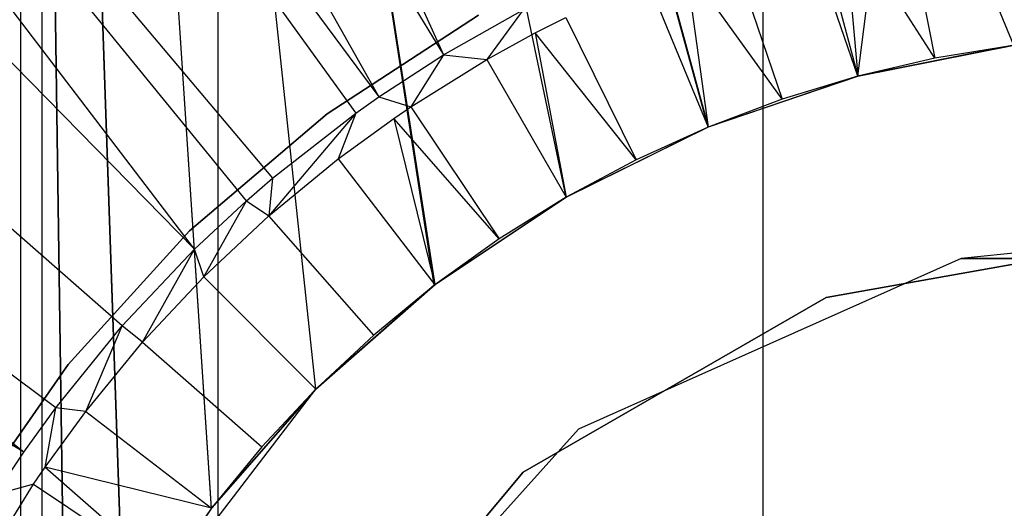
# Model space of a CAD drawing. Extents: x 0.1 to 20.1, y -10 to 10.
# Tile 58 of 127: x 9.814 to 10.059, y 0.183 to 0.304. Entities that reach past the tile are written whole.
import ezdxf

# ---------------------------------------------------------------- set-up
doc = ezdxf.new("R2010")
doc.units = 0
doc.header["$LTSCALE"] = 2.54
doc.layers.get('0').update_dxf_attribs({"linetype": 'CONTINUOUS'})

# ---------------------------------------------------------------- blocks, each defined once
blk = doc.blocks.new('DROPS_COLOR_E_STL')
at = {"color": 0}
for p, q in [((9.86194, 0.18256, 26.48521), (9.81464, 0.9, 26.48211)), ((9.81464, 0.9, 26.48211), (9.84019, 0.15, 26.48386)), ((9.88787, 0.21213, 26.48667), (9.81464, 0.9, 26.48211)), ((9.86194, 0.18256, 26.48521), (9.81464, 0.9, 26.48211)), ((9.88787, 0.21213, 26.48667), (9.81464, 0.9, 26.48211)), ((9.91745, 0.23807, 26.48813), (9.81464, 0.9, 26.48211)), ((9.91745, 0.23807, 26.48813), (9.81464, 0.9, 26.48211)), ((9.95, 0.25981, 26.48949), (9.81464, 0.9, 26.48211)), ((9.98533, 0.27722, 26.49066), (9.81464, 0.9, 26.48211)), ((9.95, 0.25981, 26.48949), (9.81464, 0.9, 26.48211)), ((9.98533, 0.27722, 26.49066), (9.81464, 0.9, 26.48211)), ((10.02235, 0.28978, 26.49155), (9.81464, 0.9, 26.48211)), ((10.02235, 0.28978, 26.49155), (9.81464, 0.9, 26.48211)), ((9.81464, 0.09258, 26.48211), (9.81464, 0.9, 26.48211)), ((9.81464, 0.09258, 26.48211), (9.81464, 0.9, 26.48211)), ((9.82587, 0.12188, 26.4829), (9.81464, 0.9, 26.48211)), ((9.82587, 0.12188, 26.4829), (9.81464, 0.9, 26.48211)), ((9.81464, 0.9, 26.48211), (9.84019, 0.15, 26.48386)), ((10.02235, 0.28978, 18.49306), (9.81464, 0.9, 18.50249)), ((9.81464, 0.9, 18.50249), (10.06099, 0.29745, 18.49249)), ((9.81464, 0.9, 18.50249), (10.06099, 0.29745, 18.49249)), ((9.98518, 0.27716, 18.49395), (9.81464, 0.9, 18.50249)), ((10.02235, 0.28978, 18.49306), (9.81464, 0.9, 18.50249)), ((9.98518, 0.27716, 18.49395), (9.81464, 0.9, 18.50249)), ((9.95, 0.25981, 18.49511), (9.81464, 0.9, 18.50249)), ((9.95, 0.25981, 18.49511), (9.81464, 0.9, 18.50249)), ((9.91724, 0.23791, 18.49648), (9.81464, 0.9, 18.50249)), ((9.88787, 0.21213, 18.49793), (9.81464, 0.9, 18.50249)), ((9.91724, 0.23791, 18.49648), (9.81464, 0.9, 18.50249)), ((9.88787, 0.21213, 18.49793), (9.81464, 0.9, 18.50249)), ((9.86196, 0.18259, 18.49939), (9.81464, 0.9, 18.50249)), ((9.86196, 0.18259, 18.49939), (9.81464, 0.9, 18.50249)), ((9.84019, 0.15, 18.50075), (9.81464, 0.9, 18.50249)), ((9.82596, 0.12208, 18.5017), (9.81464, 0.9, 18.50249)), ((9.84019, 0.15, 18.50075), (9.81464, 0.9, 18.50249)), ((9.82596, 0.12208, 18.5017), (9.81464, 0.9, 18.50249)), ((10.02235, 0.28978, 26.49155), (10.1, 0.9, 26.4923)), ((10.02235, 0.28978, 26.49155), (10.1, 0.9, 26.4923)), ((9.86364, 0.0062, 33.10671), (9.86364, 0.8062, 33.10671)), ((9.86364, 0.0062, 33.10671), (9.86364, 0.8062, 33.10671)), ((9.86364, 0.0062, 46.03085), (9.86364, 0.8062, 46.03085)), ((9.86364, 0.0062, 46.03085), (9.86364, 0.8062, 46.03085)), ((9.69673, 0.78778, 14.69615), (9.91955, 0.29509, 15.46608)), ((9.69673, 0.78778, 14.69615), (9.91955, 0.29509, 15.46608)), ((9.6383, 0.75502, 14.69615), (9.91955, 0.29509, 15.46608)), ((9.6383, 0.75502, 14.69615), (9.91955, 0.29509, 15.46608)), ((9.6383, 0.75502, 14.69615), (9.90351, 0.28466, 15.46608)), ((9.6383, 0.75502, 14.69615), (9.90351, 0.28466, 15.46608)), ((9.58252, 0.71794, 14.69615), (9.90351, 0.28466, 15.46608)), ((9.58252, 0.71794, 14.69615), (9.90351, 0.28466, 15.46608)), ((9.58252, 0.71794, 14.69615), (9.89775, 0.2806, 15.46608)), ((9.58252, 0.71794, 14.69615), (9.89775, 0.2806, 15.46608)), ((9.52971, 0.67675, 14.69615), (9.87711, 0.2645, 15.46608)), ((9.85775, 0.24688, 15.46608), (9.52971, 0.67675, 14.69615)), ((9.85775, 0.24688, 15.46608), (9.52971, 0.67675, 14.69615)), ((9.87063, 0.2589, 15.46608), (9.52971, 0.67675, 14.69615)), ((9.87063, 0.2589, 15.46608), (9.52971, 0.67675, 14.69615)), ((9.52971, 0.67675, 14.69615), (9.87711, 0.2645, 15.46608)), ((9.85775, 0.24688, 15.46608), (9.48016, 0.63168, 14.69615)), ((9.85775, 0.24688, 15.46608), (9.48016, 0.63168, 14.69615)), ((9.83977, 0.22785, 15.46608), (9.43416, 0.583, 14.69615)), ((9.83977, 0.22785, 15.46608), (9.43416, 0.583, 14.69615)), ((9.82328, 0.20752, 15.46608), (9.39198, 0.53097, 14.69615)), ((9.81534, 0.19649, 15.46608), (9.39198, 0.53097, 14.69615)), ((9.81534, 0.19649, 15.46608), (9.39198, 0.53097, 14.69615)), ((9.82328, 0.20752, 15.46608), (9.39198, 0.53097, 14.69615)), ((9.81534, 0.19649, 15.46608), (9.35385, 0.4759, 14.69615)), ((9.81534, 0.19649, 15.46608), (9.35385, 0.4759, 14.69615)), ((9.81991, 0.0062, 46.83633), (9.81991, 0.4062, 46.83633)), ((9.81991, 0.0062, 46.83633), (9.81991, 0.4062, 46.83633)), ((9.81991, 0.0062, 32.30122), (9.81991, 0.4062, 32.30122)), ((9.81991, 0.0062, 32.30122), (9.81991, 0.4062, 32.30122)), ((9.99889, 0.0062, 47.06048), (9.99889, 0.4062, 47.06048)), ((9.99889, 0.0062, 47.06048), (9.99889, 0.4062, 47.06048)), ((9.99889, 0.0062, 32.07708), (9.99889, 0.4062, 32.07708)), ((9.99889, 0.0062, 32.07708), (9.99889, 0.4062, 32.07708)), ((10.03379, 0.33287, 15.46723), (10.04147, 0.29424, 15.43964)), ((10.03379, 0.33287, 15.46723), (10.04147, 0.29424, 15.43964)), ((10.01216, 0.32783, 15.46723), (10.02235, 0.28978, 15.43964)), ((10.01216, 0.32783, 15.46723), (10.02235, 0.28978, 15.43964)), ((10.04147, 0.29424, 15.43964), (10.01878, 0.32953, 15.46723)), ((10.01878, 0.32953, 15.46723), (10.02235, 0.28978, 15.43964)), ((10.01878, 0.32953, 15.46723), (10.02235, 0.28978, 15.43964)), ((10.04147, 0.29424, 15.43964), (10.01878, 0.32953, 15.46723)), ((9.99091, 0.32138, 15.46723), (10.00357, 0.28408, 15.43964)), ((9.99091, 0.32138, 15.46723), (10.00357, 0.28408, 15.43964)), ((10.00357, 0.28408, 15.43964), (9.97965, 0.31734, 15.46723)), ((9.97965, 0.31734, 15.46723), (9.98519, 0.27716, 15.43964)), ((9.97965, 0.31734, 15.46723), (9.98519, 0.27716, 15.43964)), ((10.00357, 0.28408, 15.43964), (9.97965, 0.31734, 15.46723)), ((9.97012, 0.31356, 15.46723), (9.98519, 0.27716, 15.43964)), ((9.97012, 0.31356, 15.46723), (9.98519, 0.27716, 15.43964)), ((9.91955, 0.29509, 15.46608), (9.93926, 0.30627, 15.46608)), ((9.91955, 0.29509, 15.46608), (9.93926, 0.30627, 15.46608)), ((9.93926, 0.30627, 15.46608), (9.9303, 0.29392, 15.46723)), ((9.89066, 0.28049, 29.5168), (9.92825, 0.30496, 29.5168)), ((9.92825, 0.30496, 26.5168), (9.89066, 0.28049, 26.5168)), ((9.92825, 0.30496, 26.5168), (9.89066, 0.28049, 26.5168)), ((9.89066, 0.28049, 29.5168), (9.92825, 0.30496, 29.5168)), ((9.89066, 0.28049, 18.47915), (9.92825, 0.30496, 18.47915)), ((9.92825, 0.30496, 15.47915), (9.89066, 0.28049, 15.47915)), ((9.92825, 0.30496, 15.47915), (9.89066, 0.28049, 15.47915)), ((9.89066, 0.28049, 18.47915), (9.92825, 0.30496, 18.47915)), ((9.94228, 0.30052, 15.46723), (9.94989, 0.30439, 15.46723)), ((9.94989, 0.30439, 15.46723), (9.96731, 0.26906, 15.43964)), ((9.94989, 0.30439, 15.46723), (9.96731, 0.26906, 15.43964)), ((9.9303, 0.29392, 15.46723), (9.94228, 0.30052, 15.46723)), ((9.96731, 0.26906, 15.43964), (9.94228, 0.30052, 15.46723)), ((9.94228, 0.30052, 15.46723), (9.95, 0.25981, 15.43964)), ((9.94228, 0.30052, 15.46723), (9.95, 0.25981, 15.43964)), ((9.96731, 0.26906, 15.43964), (9.94228, 0.30052, 15.46723)), ((10.06099, 0.29745, 18.49249), (10.02235, 0.28978, 18.49306)), ((10.06099, 0.29745, 18.49249), (10.02235, 0.28978, 18.49306)), ((10.06084, 0.29743, 14.06615), (10.02235, 0.28978, 14.06615)), ((10.06084, 0.29743, 14.06615), (10.02235, 0.28978, 14.06615)), ((10.02235, 0.28978, 26.49155), (10.06076, 0.29742, 26.49211)), ((10.02235, 0.28978, 26.49155), (10.06076, 0.29742, 26.49211)), ((10.06084, 0.29743, 14.06615), (10.04147, 0.29424, 15.43964)), ((10.06084, 0.29743, 15.43964), (10.04147, 0.29424, 15.43964)), ((10.06084, 0.29743, 14.06615), (10.04147, 0.29424, 15.43964)), ((10.06084, 0.29743, 15.43964), (10.04147, 0.29424, 15.43964)), ((9.90351, 0.28466, 15.46608), (9.91955, 0.29509, 15.46608)), ((9.90351, 0.28466, 15.46608), (9.91955, 0.29509, 15.46608)), ((9.91955, 0.29509, 15.46608), (9.91144, 0.28219, 15.46723)), ((9.91955, 0.29509, 15.46608), (9.91144, 0.28219, 15.46723)), ((9.91144, 0.28219, 15.46723), (9.9303, 0.29392, 15.46723)), ((9.91144, 0.28219, 15.46723), (9.9303, 0.29392, 15.46723)), ((9.91955, 0.29509, 15.46608), (9.9303, 0.29392, 15.46723)), ((9.91955, 0.29509, 15.46608), (9.9303, 0.29392, 15.46723)), ((9.9303, 0.29392, 15.46723), (9.95, 0.25981, 15.43964)), ((9.9303, 0.29392, 15.46723), (9.95, 0.25981, 15.43964)), ((10.04147, 0.29424, 15.43964), (10.02235, 0.28978, 14.06615)), ((10.04147, 0.29424, 15.43964), (10.02235, 0.28978, 14.06615)), ((10.04147, 0.29424, 15.43964), (10.02235, 0.28978, 15.43964)), ((10.04147, 0.29424, 15.43964), (10.02235, 0.28978, 15.43964)), ((10.02235, 0.28978, 18.49306), (9.98518, 0.27716, 18.49395)), ((10.02235, 0.28978, 18.49306), (9.98518, 0.27716, 18.49395)), ((10.02235, 0.28978, 14.06615), (9.98519, 0.27716, 14.06615)), ((10.02235, 0.28978, 14.06615), (9.98519, 0.27716, 14.06615)), ((9.98533, 0.27722, 26.49066), (10.02235, 0.28978, 26.49155)), ((9.98533, 0.27722, 26.49066), (10.02235, 0.28978, 26.49155)), ((10.02235, 0.28978, 14.06615), (10.00357, 0.28408, 15.43964)), ((10.02235, 0.28978, 15.43964), (10.00357, 0.28408, 15.43964)), ((10.02235, 0.28978, 14.06615), (10.00357, 0.28408, 15.43964)), ((10.02235, 0.28978, 15.43964), (10.00357, 0.28408, 15.43964)), ((10.02235, 0.28978, 15.43964), (10.02235, 0.28978, 14.06615)), ((10.02235, 0.28978, 15.43964), (10.02235, 0.28978, 14.06615)), ((10.02235, 0.28978, 18.49306), (10.02235, 0.28978, 26.49155)), ((10.02235, 0.28978, 18.49306), (10.02235, 0.28978, 26.49155)), ((9.89775, 0.2806, 15.46608), (9.90351, 0.28466, 15.46608)), ((9.90351, 0.28466, 15.46608), (9.91144, 0.28219, 15.46723)), ((10.00357, 0.28408, 15.43964), (9.98519, 0.27716, 14.06615)), ((10.00357, 0.28408, 15.43964), (9.98519, 0.27716, 14.06615)), ((10.00357, 0.28408, 15.43964), (9.98519, 0.27716, 15.43964)), ((10.00357, 0.28408, 15.43964), (9.98519, 0.27716, 15.43964)), ((9.9072, 0.27931, 15.46723), (9.91144, 0.28219, 15.46723)), ((9.91144, 0.28219, 15.46723), (9.93333, 0.24944, 15.43964)), ((9.91144, 0.28219, 15.46723), (9.93333, 0.24944, 15.43964)), ((9.85651, 0.25142, 29.5168), (9.89066, 0.28049, 29.5168)), ((9.89066, 0.28049, 26.5168), (9.85651, 0.25142, 26.5168)), ((9.89066, 0.28049, 26.5168), (9.85651, 0.25142, 26.5168)), ((9.85651, 0.25142, 29.5168), (9.89066, 0.28049, 29.5168)), ((9.85651, 0.25142, 18.47915), (9.89066, 0.28049, 18.47915)), ((9.89066, 0.28049, 15.47915), (9.85651, 0.25142, 15.47915)), ((9.89066, 0.28049, 15.47915), (9.85651, 0.25142, 15.47915)), ((9.85651, 0.25142, 18.47915), (9.89066, 0.28049, 18.47915)), ((9.89775, 0.2806, 15.46608), (9.87622, 0.25517, 15.46723)), ((9.89775, 0.2806, 15.46608), (9.87622, 0.25517, 15.46723)), ((9.87711, 0.2645, 15.46608), (9.89775, 0.2806, 15.46608)), ((9.87711, 0.2645, 15.46608), (9.89775, 0.2806, 15.46608)), ((9.89066, 0.28049, 26.5168), (9.89066, 0.28049, 29.5168)), ((9.89066, 0.28049, 26.5168), (9.89066, 0.28049, 29.5168)), ((9.89066, 0.28049, 15.47915), (9.89066, 0.28049, 18.47915)), ((9.89066, 0.28049, 15.47915), (9.89066, 0.28049, 18.47915)), ((9.89775, 0.2806, 15.46608), (9.89339, 0.26926, 15.46723)), ((9.89339, 0.26926, 15.46723), (9.9072, 0.27931, 15.46723)), ((9.93333, 0.24944, 15.43964), (9.9072, 0.27931, 15.46723)), ((9.9072, 0.27931, 15.46723), (9.91737, 0.23801, 15.43964)), ((9.9072, 0.27931, 15.46723), (9.91737, 0.23801, 15.43964)), ((9.93333, 0.24944, 15.43964), (9.9072, 0.27931, 15.46723)), ((9.95, 0.25981, 26.48949), (9.98533, 0.27722, 26.49066)), ((9.95, 0.25981, 26.48949), (9.98533, 0.27722, 26.49066)), ((9.98519, 0.27716, 14.06615), (9.95, 0.25981, 14.06615)), ((9.98519, 0.27716, 14.06615), (9.95, 0.25981, 14.06615)), ((9.98518, 0.27716, 18.49395), (9.95, 0.25981, 18.49511)), ((9.98518, 0.27716, 18.49395), (9.95, 0.25981, 18.49511)), ((9.98519, 0.27716, 14.06615), (9.96731, 0.26906, 15.43964)), ((9.98519, 0.27716, 15.43964), (9.96731, 0.26906, 15.43964)), ((9.98519, 0.27716, 14.06615), (9.96731, 0.26906, 15.43964)), ((9.98519, 0.27716, 15.43964), (9.96731, 0.26906, 15.43964)), ((9.98518, 0.27716, 18.49395), (9.98533, 0.27722, 26.49066)), ((9.98518, 0.27716, 18.49395), (9.98533, 0.27722, 26.49066)), ((9.98519, 0.27716, 15.43964), (9.98519, 0.27716, 14.06615)), ((9.98519, 0.27716, 15.43964), (9.98519, 0.27716, 14.06615)), ((9.87622, 0.25517, 15.46723), (9.89339, 0.26926, 15.46723)), ((9.87622, 0.25517, 15.46723), (9.89339, 0.26926, 15.46723)), ((9.89339, 0.26926, 15.46723), (9.91737, 0.23801, 15.43964)), ((9.89339, 0.26926, 15.46723), (9.91737, 0.23801, 15.43964)), ((9.96731, 0.26906, 15.43964), (9.95, 0.25981, 14.06615)), ((9.96731, 0.26906, 15.43964), (9.95, 0.25981, 14.06615)), ((9.96731, 0.26906, 15.43964), (9.95, 0.25981, 15.43964)), ((9.96731, 0.26906, 15.43964), (9.95, 0.25981, 15.43964)), ((9.87063, 0.2589, 15.46608), (9.87711, 0.2645, 15.46608)), ((9.87711, 0.2645, 15.46608), (9.87622, 0.25517, 15.46723)), ((9.95, 0.25981, 18.49511), (9.91724, 0.23791, 18.49648)), ((9.95, 0.25981, 18.49511), (9.91724, 0.23791, 18.49648)), ((9.95, 0.25981, 14.06615), (9.91737, 0.23801, 14.06615)), ((9.95, 0.25981, 14.06615), (9.91737, 0.23801, 14.06615)), ((9.91745, 0.23807, 26.48813), (9.95, 0.25981, 26.48949)), ((9.91745, 0.23807, 26.48813), (9.95, 0.25981, 26.48949)), ((9.95, 0.25981, 14.06615), (9.93333, 0.24944, 15.43964)), ((9.95, 0.25981, 15.43964), (9.93333, 0.24944, 15.43964)), ((9.95, 0.25981, 14.06615), (9.93333, 0.24944, 15.43964)), ((9.95, 0.25981, 15.43964), (9.93333, 0.24944, 15.43964)), ((9.95, 0.25981, 15.43964), (9.95, 0.25981, 14.06615)), ((9.95, 0.25981, 15.43964), (9.95, 0.25981, 14.06615)), ((9.95, 0.25981, 18.49511), (9.95, 0.25981, 26.48949)), ((9.95, 0.25981, 18.49511), (9.95, 0.25981, 26.48949)), ((9.85775, 0.24688, 15.46608), (9.87063, 0.2589, 15.46608)), ((9.85775, 0.24688, 15.46608), (9.87063, 0.2589, 15.46608)), ((9.86001, 0.23999, 15.46723), (9.87063, 0.2589, 15.46608)), ((9.86001, 0.23999, 15.46723), (9.87063, 0.2589, 15.46608)), ((9.87063, 0.2589, 15.46608), (9.87622, 0.25517, 15.46723)), ((9.86001, 0.23999, 15.46723), (9.87622, 0.25517, 15.46723)), ((9.86001, 0.23999, 15.46723), (9.87622, 0.25517, 15.46723)), ((9.9022, 0.22555, 15.43964), (9.87622, 0.25517, 15.46723)), ((9.9022, 0.22555, 15.43964), (9.87622, 0.25517, 15.46723)), ((9.82636, 0.21822, 29.5168), (9.85651, 0.25142, 29.5168)), ((9.85651, 0.25142, 26.5168), (9.82636, 0.21822, 26.5168)), ((9.85651, 0.25142, 26.5168), (9.82636, 0.21822, 26.5168)), ((9.82636, 0.21822, 29.5168), (9.85651, 0.25142, 29.5168)), ((9.82636, 0.21822, 18.47915), (9.85651, 0.25142, 18.47915)), ((9.85651, 0.25142, 15.47915), (9.82636, 0.21822, 15.47915)), ((9.85651, 0.25142, 15.47915), (9.82636, 0.21822, 15.47915)), ((9.82636, 0.21822, 18.47915), (9.85651, 0.25142, 18.47915)), ((9.85651, 0.25142, 26.5168), (9.85651, 0.25142, 29.5168)), ((9.85651, 0.25142, 26.5168), (9.85651, 0.25142, 29.5168)), ((9.85651, 0.25142, 15.47915), (9.85651, 0.25142, 18.47915)), ((9.85651, 0.25142, 15.47915), (9.85651, 0.25142, 18.47915)), ((9.93333, 0.24944, 15.43964), (9.91737, 0.23801, 14.06615)), ((9.93333, 0.24944, 15.43964), (9.91737, 0.23801, 14.06615)), ((9.93333, 0.24944, 15.43964), (9.91737, 0.23801, 15.43964)), ((9.93333, 0.24944, 15.43964), (9.91737, 0.23801, 15.43964)), ((10.1, 0.25, 14.14962), (10.01449, 0.23492, 14.14962)), ((10.01449, 0.23492, 31.41992), (10.1, 0.25, 31.41992)), ((10.1, 0.25, 14.14962), (10.01449, 0.23492, 14.14962)), ((10.01449, 0.23492, 31.41992), (10.1, 0.25, 31.41992)), ((10.1, 0.25, 47.60336), (10.04802, 0.24454, 165.94962)), ((10.1, 0.25, 47.60336), (10.04802, 0.24454, 47.60336)), ((10.1, 0.25, 47.60336), (10.04802, 0.24454, 165.94962)), ((10.1, 0.25, 47.60336), (10.04802, 0.24454, 47.60336)), ((9.83977, 0.22785, 15.46608), (9.85775, 0.24688, 15.46608)), ((9.83977, 0.22785, 15.46608), (9.85775, 0.24688, 15.46608)), ((9.84483, 0.22378, 15.46723), (9.85775, 0.24688, 15.46608)), ((9.84483, 0.22378, 15.46723), (9.85775, 0.24688, 15.46608)), ((9.86001, 0.23999, 15.46723), (9.85775, 0.24688, 15.46608)), ((9.86001, 0.23999, 15.46723), (9.85775, 0.24688, 15.46608)), ((10.04802, 0.24454, 165.94962), (9.95305, 0.20225, 165.94962)), ((10.04802, 0.24454, 47.60336), (9.95305, 0.20225, 47.60336)), ((10.04802, 0.24454, 165.94962), (9.95305, 0.20225, 165.94962)), ((10.04802, 0.24454, 47.60336), (9.95305, 0.20225, 47.60336)), ((10.15198, 0.24454, 165.94962), (10.04802, 0.24454, 165.94962)), ((10.04802, 0.24454, 165.94962), (10.15198, 0.24454, 47.60336)), ((10.04802, 0.24454, 47.60336), (10.04802, 0.24454, 165.94962)), ((10.04802, 0.24454, 47.60336), (10.04802, 0.24454, 165.94962)), ((10.04802, 0.24454, 165.94962), (10.15198, 0.24454, 47.60336)), ((10.15198, 0.24454, 165.94962), (10.04802, 0.24454, 165.94962)), ((9.84483, 0.22378, 15.46723), (9.86001, 0.23999, 15.46723)), ((9.84483, 0.22378, 15.46723), (9.86001, 0.23999, 15.46723)), ((9.86001, 0.23999, 15.46723), (9.88787, 0.21213, 15.43964)), ((9.86001, 0.23999, 15.46723), (9.88787, 0.21213, 15.43964)), ((9.88787, 0.21213, 26.48667), (9.91745, 0.23807, 26.48813)), ((9.88787, 0.21213, 26.48667), (9.91745, 0.23807, 26.48813)), ((9.91737, 0.23801, 14.06615), (9.88787, 0.21213, 14.06615)), ((9.91737, 0.23801, 14.06615), (9.88787, 0.21213, 14.06615)), ((9.91724, 0.23791, 18.49648), (9.88787, 0.21213, 18.49793)), ((9.91724, 0.23791, 18.49648), (9.88787, 0.21213, 18.49793)), ((9.91737, 0.23801, 14.06615), (9.9022, 0.22555, 15.43964)), ((9.91737, 0.23801, 15.43964), (9.9022, 0.22555, 15.43964)), ((9.91737, 0.23801, 14.06615), (9.9022, 0.22555, 15.43964)), ((9.91737, 0.23801, 15.43964), (9.9022, 0.22555, 15.43964)), ((9.91724, 0.23791, 18.49648), (9.91745, 0.23807, 26.48813)), ((9.91724, 0.23791, 18.49648), (9.91745, 0.23807, 26.48813)), ((9.91737, 0.23801, 15.43964), (9.91737, 0.23801, 14.06615)), ((9.91737, 0.23801, 15.43964), (9.91737, 0.23801, 14.06615)), ((10.01449, 0.23492, 14.14962), (9.9393, 0.19151, 14.14962)), ((9.9393, 0.19151, 31.41992), (10.01449, 0.23492, 31.41992)), ((10.01449, 0.23492, 14.14962), (9.9393, 0.19151, 14.14962)), ((9.9393, 0.19151, 31.41992), (10.01449, 0.23492, 31.41992)), ((10.01449, 0.23492, 14.14962), (10.01449, 0.23492, 31.41992)), ((10.01449, 0.23492, 14.14962), (10.01449, 0.23492, 31.41992)), ((9.82328, 0.20752, 15.46608), (9.83977, 0.22785, 15.46608)), ((9.82328, 0.20752, 15.46608), (9.83977, 0.22785, 15.46608)), ((9.83074, 0.20661, 15.46723), (9.83977, 0.22785, 15.46608)), ((9.83074, 0.20661, 15.46723), (9.83977, 0.22785, 15.46608)), ((9.84483, 0.22378, 15.46723), (9.83977, 0.22785, 15.46608)), ((9.84483, 0.22378, 15.46723), (9.83977, 0.22785, 15.46608)), ((9.9022, 0.22555, 15.43964), (9.88787, 0.21213, 14.06615)), ((9.9022, 0.22555, 15.43964), (9.88787, 0.21213, 14.06615)), ((9.9022, 0.22555, 15.43964), (9.88787, 0.21213, 15.43964)), ((9.9022, 0.22555, 15.43964), (9.88787, 0.21213, 15.43964)), ((9.83074, 0.20661, 15.46723), (9.84483, 0.22378, 15.46723)), ((9.83074, 0.20661, 15.46723), (9.84483, 0.22378, 15.46723)), ((9.84483, 0.22378, 15.46723), (9.87445, 0.1978, 15.43964)), ((9.84483, 0.22378, 15.46723), (9.87445, 0.1978, 15.43964)), ((9.8007, 0.18144, 29.5168), (9.82636, 0.21822, 29.5168)), ((9.82636, 0.21822, 26.5168), (9.8007, 0.18144, 26.5168)), ((9.82636, 0.21822, 26.5168), (9.8007, 0.18144, 26.5168)), ((9.8007, 0.18144, 29.5168), (9.82636, 0.21822, 29.5168)), ((9.8007, 0.18144, 18.47915), (9.82636, 0.21822, 18.47915)), ((9.82636, 0.21822, 15.47915), (9.8007, 0.18144, 15.47915)), ((9.82636, 0.21822, 15.47915), (9.8007, 0.18144, 15.47915)), ((9.8007, 0.18144, 18.47915), (9.82636, 0.21822, 18.47915)), ((9.82636, 0.21822, 26.5168), (9.82636, 0.21822, 29.5168)), ((9.82636, 0.21822, 26.5168), (9.82636, 0.21822, 29.5168)), ((9.82636, 0.21822, 15.47915), (9.82636, 0.21822, 18.47915)), ((9.82636, 0.21822, 15.47915), (9.82636, 0.21822, 18.47915)), ((9.84019, 0.15, 18.50075), (9.88787, 0.21213, 26.48667)), ((9.84019, 0.15, 18.50075), (9.88787, 0.21213, 26.48667)), ((9.86194, 0.18256, 26.48521), (9.88787, 0.21213, 26.48667)), ((9.86194, 0.18256, 26.48521), (9.88787, 0.21213, 26.48667)), ((9.88787, 0.21213, 18.49793), (9.86196, 0.18259, 18.49939)), ((9.86196, 0.18259, 18.49939), (9.88787, 0.21213, 26.48667)), ((9.86196, 0.18259, 18.49939), (9.88787, 0.21213, 26.48667)), ((9.88787, 0.21213, 18.49793), (9.86196, 0.18259, 18.49939)), ((9.88787, 0.21213, 14.06615), (9.86199, 0.18263, 14.06615)), ((9.88787, 0.21213, 14.06615), (9.86199, 0.18263, 14.06615)), ((9.88787, 0.21213, 14.06615), (9.87445, 0.1978, 15.43964)), ((9.88787, 0.21213, 15.43964), (9.87445, 0.1978, 15.43964)), ((9.88787, 0.21213, 14.06615), (9.87445, 0.1978, 15.43964)), ((9.88787, 0.21213, 15.43964), (9.87445, 0.1978, 15.43964)), ((9.88787, 0.21213, 15.43964), (9.88787, 0.21213, 14.06615)), ((9.88787, 0.21213, 15.43964), (9.88787, 0.21213, 14.06615)), ((9.88787, 0.21213, 18.49793), (9.88787, 0.21213, 26.48667)), ((9.88787, 0.21213, 18.49793), (9.88787, 0.21213, 26.48667)), ((9.81534, 0.19649, 15.46608), (9.82328, 0.20752, 15.46608)), ((9.82069, 0.1928, 15.46723), (9.82328, 0.20752, 15.46608)), ((9.82069, 0.1928, 15.46723), (9.83074, 0.20661, 15.46723)), ((9.82069, 0.1928, 15.46723), (9.83074, 0.20661, 15.46723)), ((9.83074, 0.20661, 15.46723), (9.82328, 0.20752, 15.46608)), ((9.83074, 0.20661, 15.46723), (9.82328, 0.20752, 15.46608)), ((9.83074, 0.20661, 15.46723), (9.86199, 0.18263, 15.43964)), ((9.83074, 0.20661, 15.46723), (9.86199, 0.18263, 15.43964)), ((9.95305, 0.20225, 165.94962), (9.88349, 0.125, 165.94962)), ((9.95305, 0.20225, 47.60336), (9.88349, 0.125, 47.60336)), ((9.95305, 0.20225, 165.94962), (9.88349, 0.125, 165.94962)), ((9.95305, 0.20225, 47.60336), (9.88349, 0.125, 47.60336)), ((9.95305, 0.20225, 47.60336), (9.95305, 0.20225, 165.94962)), ((9.95305, 0.20225, 47.60336), (9.95305, 0.20225, 165.94962)), ((9.80838, 0.186, 15.46608), (9.81534, 0.19649, 15.46608)), ((9.87445, 0.1978, 15.43964), (9.86199, 0.18263, 14.06615)), ((9.87445, 0.1978, 15.43964), (9.86199, 0.18263, 14.06615)), ((9.87445, 0.1978, 15.43964), (9.86199, 0.18263, 15.43964)), ((9.87445, 0.1978, 15.43964), (9.86199, 0.18263, 15.43964)), ((9.81781, 0.18856, 15.46723), (9.82069, 0.1928, 15.46723)), ((9.86199, 0.18263, 15.43964), (9.82069, 0.1928, 15.46723)), ((9.82069, 0.1928, 15.46723), (9.85056, 0.16667, 15.43964)), ((9.82069, 0.1928, 15.46723), (9.85056, 0.16667, 15.43964)), ((9.86199, 0.18263, 15.43964), (9.82069, 0.1928, 15.46723)), ((9.9393, 0.19151, 14.14962), (9.88349, 0.125, 14.14962)), ((9.88349, 0.125, 31.41992), (9.9393, 0.19151, 31.41992)), ((9.9393, 0.19151, 14.14962), (9.88349, 0.125, 14.14962)), ((9.88349, 0.125, 31.41992), (9.9393, 0.19151, 31.41992)), ((9.9393, 0.19151, 14.14962), (9.9393, 0.19151, 31.41992)), ((9.9393, 0.19151, 14.14962), (9.9393, 0.19151, 31.41992)), ((9.80608, 0.1697, 15.46723), (9.81781, 0.18856, 15.46723)), ((9.80608, 0.1697, 15.46723), (9.81781, 0.18856, 15.46723)), ((9.81781, 0.18856, 15.46723), (9.80838, 0.186, 15.46608)), ((9.81781, 0.18856, 15.46723), (9.85056, 0.16667, 15.43964)), ((9.81781, 0.18856, 15.46723), (9.85056, 0.16667, 15.43964)), ((9.86199, 0.18263, 14.06615), (9.84019, 0.15, 14.06615)), ((9.86199, 0.18263, 14.06615), (9.84019, 0.15, 14.06615)), ((9.86196, 0.18259, 18.49939), (9.84019, 0.15, 18.50075)), ((9.86196, 0.18259, 18.49939), (9.84019, 0.15, 18.50075)), ((9.86199, 0.18263, 14.06615), (9.85056, 0.16667, 15.43964)), ((9.86199, 0.18263, 15.43964), (9.85056, 0.16667, 15.43964)), ((9.86199, 0.18263, 14.06615), (9.85056, 0.16667, 15.43964)), ((9.86199, 0.18263, 15.43964), (9.85056, 0.16667, 15.43964)), ((9.86199, 0.18263, 15.43964), (9.86199, 0.18263, 14.06615)), ((9.86199, 0.18263, 15.43964), (9.86199, 0.18263, 14.06615))]:
    blk.add_line(p, q, dxfattribs=at)

msp = doc.modelspace()

# ---------------------------------------------------------------- block references
at = {"color": 0}
msp.add_blockref('DROPS_COLOR_E_STL', (0, 0), dxfattribs=at)

doc.saveas('drawing.dxf')
